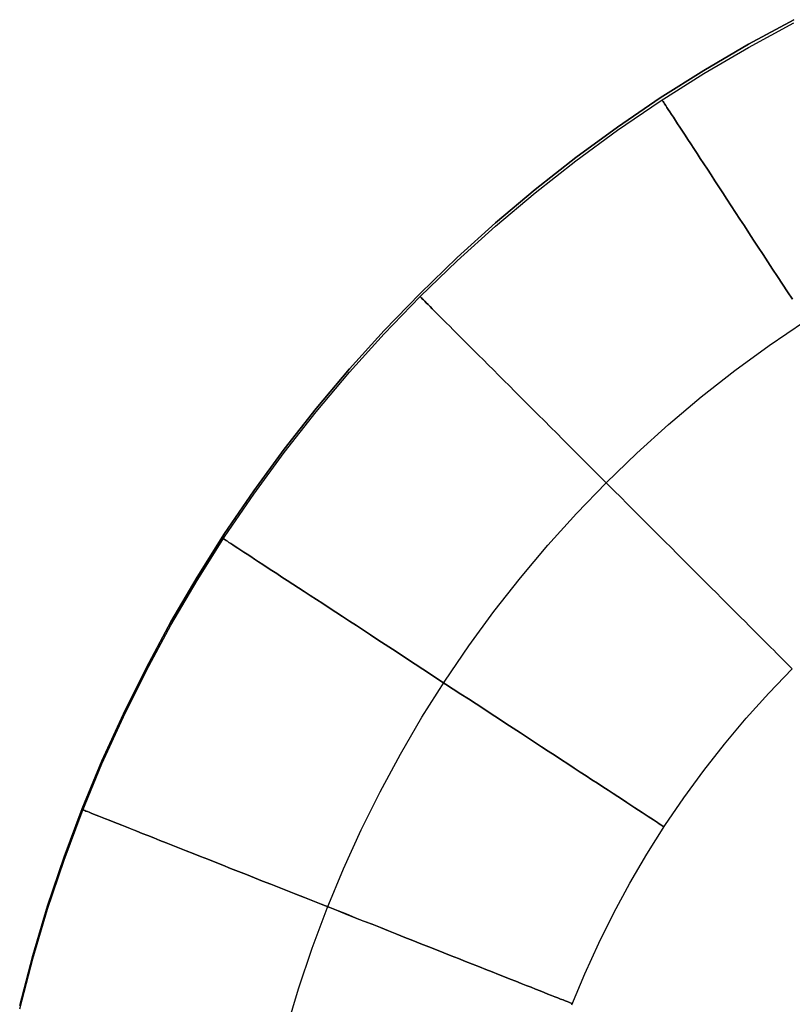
# Model space of a CAD drawing. Header units: millimetres. Extents: x 492 to 1282, y -834 to -234.
# Tile 35 of 93: x 493 to 517, y -285 to -255. Entities that reach past the tile are written whole.
import ezdxf

# ---------------------------------------------------------------- set-up
doc = ezdxf.new("R2010")
doc.units = ezdxf.units.MM
doc.layers.add('Volume$Layer 03', color=7, linetype='Continuous', true_color=0x000000)

msp = doc.modelspace()

# ---------------------------------------------------------------- linework, layer by layer
at = {"layer": 'Volume$Layer 03'}
for p, q in [((517.011, -255.332, 201), (515.629, -256.078, 201)), ((515.629, -256.078, 199), (517.011, -255.332, 199)), ((515.629, -256.078, 200), (517.011, -255.332, 200)), ((515.629, -256.176, 191), (517.011, -255.43, 191)), ((515.629, -256.078, 201), (514.274, -256.871, 201)), ((514.274, -256.871, 199), (515.629, -256.078, 199)), ((514.274, -256.871, 200), (515.629, -256.078, 200)), ((514.274, -256.969, 191), (515.629, -256.176, 191)), ((514.274, -256.871, 201), (512.946, -257.71, 201)), ((512.946, -257.71, 199), (514.274, -256.871, 199)), ((512.946, -257.71, 200), (514.274, -256.871, 200)), ((512.946, -257.808, 191), (514.274, -256.969, 191)), ((512.946, -257.71, 201), (511.647, -258.594, 201)), ((511.647, -258.594, 199), (512.946, -257.71, 199)), ((511.647, -258.594, 200), (512.946, -257.71, 200)), ((511.647, -258.692, 191), (512.946, -257.808, 191)), ((513.009, -257.78, 191.416), (513.003, -257.772, 191.139)), ((513.003, -257.772, 191.139), (513.003, -257.772, 190.861)), ((513.003, -257.772, 190.861), (513.009, -257.78, 190.584)), ((513.019, -257.796, 191.693), (513.009, -257.78, 191.416)), ((513.009, -257.78, 190.584), (513.019, -257.796, 190.307)), ((513.035, -257.82, 191.97), (513.019, -257.796, 191.693)), ((513.019, -257.796, 190.307), (513.035, -257.82, 190.03)), ((513.056, -257.852, 192.245), (513.035, -257.82, 191.97)), ((513.035, -257.82, 190.03), (513.056, -257.852, 189.755)), ((513.082, -257.892, 192.518), (513.056, -257.852, 192.245)), ((513.056, -257.852, 189.755), (513.082, -257.892, 189.482)), ((513.114, -257.94, 192.79), (513.082, -257.892, 192.518)), ((513.082, -257.892, 189.482), (513.114, -257.94, 189.21)), ((513.15, -257.996, 193.059), (513.114, -257.94, 192.79)), ((513.114, -257.94, 189.21), (513.15, -257.996, 188.941)), ((513.192, -258.06, 193.326), (513.15, -257.996, 193.059)), ((513.15, -257.996, 188.941), (513.192, -258.06, 188.674)), ((513.239, -258.132, 193.591), (513.192, -258.06, 193.326)), ((513.192, -258.06, 188.674), (513.239, -258.132, 188.409)), ((513.29, -258.211, 193.852), (513.239, -258.132, 193.591)), ((513.239, -258.132, 188.409), (513.29, -258.211, 188.148)), ((513.347, -258.297, 194.11), (513.29, -258.211, 193.852)), ((513.29, -258.211, 188.148), (513.347, -258.297, 187.89)), ((513.408, -258.391, 194.363), (513.347, -258.297, 194.11)), ((513.347, -258.297, 187.89), (513.408, -258.391, 187.637)), ((513.475, -258.493, 194.613), (513.408, -258.391, 194.363)), ((513.408, -258.391, 187.637), (513.475, -258.493, 187.387)), ((511.647, -258.594, 201), (510.38, -259.521, 201)), ((510.38, -259.521, 199), (511.647, -258.594, 199)), ((510.38, -259.521, 200), (511.647, -258.594, 200)), ((510.38, -259.619, 191), (511.647, -258.692, 191)), ((513.546, -258.601, 194.859), (513.475, -258.493, 194.613)), ((513.475, -258.493, 187.387), (513.546, -258.601, 187.141)), ((513.621, -258.717, 195.1), (513.546, -258.601, 194.859)), ((513.546, -258.601, 187.141), (513.621, -258.717, 186.9)), ((513.701, -258.839, 195.336), (513.621, -258.717, 195.1)), ((513.621, -258.717, 186.9), (513.701, -258.839, 186.664)), ((513.786, -258.969, 195.566), (513.701, -258.839, 195.336)), ((513.701, -258.839, 186.664), (513.786, -258.969, 186.434)), ((513.875, -259.105, 195.792), (513.786, -258.969, 195.566)), ((513.786, -258.969, 186.434), (513.875, -259.105, 186.208)), ((513.968, -259.247, 196.011), (513.875, -259.105, 195.792)), ((513.875, -259.105, 186.208), (513.968, -259.247, 185.989)), ((514.065, -259.396, 196.225), (513.968, -259.247, 196.011)), ((513.968, -259.247, 185.989), (514.065, -259.396, 185.775)), ((510.38, -259.521, 201), (509.144, -260.492, 201)), ((509.144, -260.492, 199), (510.38, -259.521, 199)), ((509.144, -260.492, 200), (510.38, -259.521, 200)), ((509.144, -260.59, 191), (510.38, -259.619, 191)), ((514.166, -259.551, 196.432), (514.065, -259.396, 196.225)), ((514.065, -259.396, 185.775), (514.166, -259.551, 185.568)), ((514.272, -259.711, 196.632), (514.166, -259.551, 196.432)), ((514.166, -259.551, 185.568), (514.272, -259.711, 185.368)), ((514.38, -259.878, 196.826), (514.272, -259.711, 196.632)), ((514.272, -259.711, 185.368), (514.38, -259.878, 185.174)), ((514.493, -260.05, 197.013), (514.38, -259.878, 196.826)), ((514.38, -259.878, 185.174), (514.493, -260.05, 184.987)), ((514.609, -260.227, 197.192), (514.493, -260.05, 197.013)), ((514.493, -260.05, 184.987), (514.609, -260.227, 184.808)), ((514.728, -260.41, 197.364), (514.609, -260.227, 197.192)), ((514.609, -260.227, 184.808), (514.728, -260.41, 184.636)), ((509.144, -260.492, 201), (507.943, -261.504, 201)), ((507.943, -261.504, 199), (509.144, -260.492, 199)), ((507.943, -261.504, 200), (509.144, -260.492, 200)), ((514.851, -260.597, 197.529), (514.728, -260.41, 197.364)), ((514.728, -260.41, 184.636), (514.851, -260.597, 184.471)), ((507.943, -261.602, 191), (509.144, -260.59, 191)), ((514.976, -260.789, 197.685), (514.851, -260.597, 197.529)), ((514.851, -260.597, 184.471), (514.976, -260.789, 184.315)), ((515.104, -260.985, 197.834), (514.976, -260.789, 197.685)), ((514.976, -260.789, 184.315), (515.104, -260.985, 184.166)), ((515.236, -261.186, 197.974), (515.104, -260.985, 197.834)), ((515.104, -260.985, 184.166), (515.236, -261.186, 184.026)), ((515.369, -261.391, 198.106), (515.236, -261.186, 197.974)), ((515.236, -261.186, 184.026), (515.369, -261.391, 183.894)), ((515.506, -261.599, 198.229), (515.369, -261.391, 198.106)), ((515.369, -261.391, 183.894), (515.506, -261.599, 183.771)), ((507.943, -261.504, 201), (506.777, -262.556, 201)), ((506.777, -262.556, 199), (507.943, -261.504, 199)), ((506.777, -262.556, 200), (507.943, -261.504, 200)), ((506.777, -262.654, 191), (507.943, -261.602, 191)), ((515.644, -261.811, 198.344), (515.506, -261.599, 198.229)), ((515.506, -261.599, 183.771), (515.644, -261.811, 183.656)), ((515.784, -262.026, 198.449), (515.644, -261.811, 198.344)), ((515.644, -261.811, 183.656), (515.784, -262.026, 183.551)), ((515.927, -262.243, 198.546), (515.784, -262.026, 198.449)), ((515.784, -262.026, 183.551), (515.927, -262.243, 183.454)), ((516.071, -262.464, 198.634), (515.927, -262.243, 198.546)), ((515.927, -262.243, 183.454), (516.071, -262.464, 183.366)), ((506.777, -262.556, 201), (505.648, -263.647, 201)), ((505.648, -263.647, 199), (506.777, -262.556, 199)), ((505.648, -263.647, 200), (506.777, -262.556, 200)), ((505.648, -263.746, 191), (506.777, -262.654, 191)), ((516.217, -262.687, 198.712), (516.071, -262.464, 198.634)), ((516.071, -262.464, 183.366), (516.217, -262.687, 183.288)), ((516.364, -262.912, 198.781), (516.217, -262.687, 198.712)), ((516.217, -262.687, 183.288), (516.364, -262.912, 183.219)), ((516.512, -263.139, 198.841), (516.364, -262.912, 198.781)), ((516.364, -262.912, 183.219), (516.512, -263.139, 183.159)), ((516.662, -263.368, 198.891), (516.512, -263.139, 198.841)), ((516.512, -263.139, 183.159), (516.662, -263.368, 183.109)), ((516.812, -263.597, 198.932), (516.662, -263.368, 198.891)), ((516.662, -263.368, 183.109), (516.812, -263.597, 183.068)), ((505.648, -263.647, 201), (504.556, -264.777, 201)), ((504.556, -264.777, 199), (505.648, -263.647, 199)), ((504.556, -264.777, 200), (505.648, -263.647, 200)), ((504.556, -264.875, 191), (505.648, -263.746, 191)), ((505.648, -263.647, 199), (505.648, -263.647, 201)), ((505.655, -263.753, 191.416), (505.648, -263.746, 191.139)), ((505.648, -263.746, 191.139), (505.648, -263.746, 190.861)), ((505.648, -263.746, 190.861), (505.655, -263.753, 190.584)), ((505.669, -263.767, 191.693), (505.655, -263.753, 191.416)), ((505.655, -263.753, 190.584), (505.669, -263.767, 190.307)), ((505.689, -263.787, 191.97), (505.669, -263.767, 191.693)), ((505.669, -263.767, 190.307), (505.689, -263.787, 190.03)), ((505.716, -263.814, 192.245), (505.689, -263.787, 191.97)), ((505.689, -263.787, 190.03), (505.716, -263.814, 189.755)), ((505.75, -263.848, 192.518), (505.716, -263.814, 192.245)), ((505.716, -263.814, 189.755), (505.75, -263.848, 189.482)), ((505.791, -263.889, 192.79), (505.75, -263.848, 192.518)), ((505.75, -263.848, 189.482), (505.791, -263.889, 189.21)), ((516.963, -263.828, 198.964), (516.812, -263.597, 198.932)), ((516.812, -263.597, 183.068), (516.963, -263.828, 183.036)), ((505.838, -263.936, 193.059), (505.791, -263.889, 192.79)), ((505.791, -263.889, 189.21), (505.838, -263.936, 188.941)), ((505.892, -263.99, 193.326), (505.838, -263.936, 193.059)), ((505.838, -263.936, 188.941), (505.892, -263.99, 188.674)), ((505.952, -264.05, 193.591), (505.892, -263.99, 193.326)), ((505.892, -263.99, 188.674), (505.952, -264.05, 188.409)), ((506.019, -264.117, 193.852), (505.952, -264.05, 193.591)), ((505.952, -264.05, 188.409), (506.019, -264.117, 188.148)), ((506.092, -264.19, 194.11), (506.019, -264.117, 193.852)), ((506.019, -264.117, 188.148), (506.092, -264.19, 187.89)), ((506.172, -264.27, 194.363), (506.092, -264.19, 194.11)), ((506.092, -264.19, 187.89), (506.172, -264.27, 187.637)), ((506.257, -264.355, 194.613), (506.172, -264.27, 194.363)), ((506.172, -264.27, 187.637), (506.257, -264.355, 187.387)), ((506.349, -264.447, 194.859), (506.257, -264.355, 194.613)), ((506.257, -264.355, 187.387), (506.349, -264.447, 187.141)), ((506.447, -264.545, 195.1), (506.349, -264.447, 194.859)), ((506.349, -264.447, 187.141), (506.447, -264.545, 186.9)), ((506.55, -264.648, 195.336), (506.447, -264.545, 195.1)), ((506.447, -264.545, 186.9), (506.55, -264.648, 186.664)), ((506.66, -264.758, 195.566), (506.55, -264.648, 195.336)), ((506.55, -264.648, 186.664), (506.66, -264.758, 186.434)), ((506.774, -264.873, 195.792), (506.66, -264.758, 195.566)), ((506.66, -264.758, 186.434), (506.774, -264.873, 186.208)), ((516.261, -265.228, 199), (517.333, -264.498, 199)), ((516.261, -265.228, 183), (517.333, -264.498, 183)), ((504.556, -264.777, 201), (503.504, -265.943, 201)), ((503.504, -265.943, 199), (504.556, -264.777, 199)), ((503.504, -265.943, 200), (504.556, -264.777, 200)), ((503.504, -266.041, 191), (504.556, -264.875, 191)), ((506.895, -264.993, 196.011), (506.774, -264.873, 195.792)), ((506.774, -264.873, 186.208), (506.895, -264.993, 185.989)), ((507.02, -265.119, 196.225), (506.895, -264.993, 196.011)), ((506.895, -264.993, 185.989), (507.02, -265.119, 185.775)), ((507.151, -265.249, 196.432), (507.02, -265.119, 196.225)), ((507.02, -265.119, 185.775), (507.151, -265.249, 185.568)), ((507.287, -265.385, 196.632), (507.151, -265.249, 196.432)), ((507.151, -265.249, 185.568), (507.287, -265.385, 185.368)), ((515.213, -265.994, 199), (516.261, -265.228, 199)), ((515.213, -265.994, 183), (516.261, -265.228, 183)), ((507.428, -265.526, 196.826), (507.287, -265.385, 196.632)), ((507.287, -265.385, 185.368), (507.428, -265.526, 185.174)), ((507.573, -265.671, 197.013), (507.428, -265.526, 196.826)), ((507.428, -265.526, 185.174), (507.573, -265.671, 184.987)), ((503.504, -265.943, 201), (502.492, -267.144, 201)), ((502.492, -267.144, 199), (503.504, -265.943, 199)), ((502.492, -267.144, 200), (503.504, -265.943, 200)), ((507.723, -265.821, 197.192), (507.573, -265.671, 197.013)), ((507.573, -265.671, 184.987), (507.723, -265.821, 184.808)), ((507.877, -265.975, 197.364), (507.723, -265.821, 197.192)), ((507.723, -265.821, 184.808), (507.877, -265.975, 184.636)), ((502.492, -267.242, 191), (503.504, -266.041, 191)), ((508.035, -266.133, 197.529), (507.877, -265.975, 197.364)), ((507.877, -265.975, 184.636), (508.035, -266.133, 184.471)), ((508.197, -266.295, 197.685), (508.035, -266.133, 197.529)), ((508.035, -266.133, 184.471), (508.197, -266.295, 184.315)), ((514.193, -266.795, 199), (515.213, -265.994, 199)), ((514.193, -266.795, 183), (515.213, -265.994, 183)), ((508.363, -266.461, 197.834), (508.197, -266.295, 197.685)), ((508.197, -266.295, 184.315), (508.363, -266.461, 184.166)), ((508.533, -266.631, 197.974), (508.363, -266.461, 197.834)), ((508.363, -266.461, 184.166), (508.533, -266.631, 184.026)), ((508.706, -266.804, 198.106), (508.533, -266.631, 197.974)), ((508.533, -266.631, 184.026), (508.706, -266.804, 183.894)), ((508.882, -266.98, 198.229), (508.706, -266.804, 198.106)), ((508.706, -266.804, 183.894), (508.882, -266.98, 183.771)), ((513.201, -267.631, 199), (514.193, -266.795, 199)), ((513.201, -267.631, 183), (514.193, -266.795, 183)), ((502.492, -267.144, 201), (501.521, -268.379, 201)), ((501.521, -268.379, 199), (502.492, -267.144, 199)), ((501.521, -268.379, 200), (502.492, -267.144, 200)), ((509.06, -267.159, 198.344), (508.882, -266.98, 198.229)), ((508.882, -266.98, 183.771), (509.06, -267.159, 183.656)), ((501.521, -268.478, 191), (502.492, -267.242, 191)), ((509.242, -267.34, 198.449), (509.06, -267.159, 198.344)), ((509.06, -267.159, 183.656), (509.242, -267.34, 183.551)), ((509.426, -267.524, 198.546), (509.242, -267.34, 198.449)), ((509.242, -267.34, 183.551), (509.426, -267.524, 183.454)), ((509.612, -267.711, 198.634), (509.426, -267.524, 198.546)), ((509.426, -267.524, 183.454), (509.612, -267.711, 183.366)), ((509.801, -267.899, 198.712), (509.612, -267.711, 198.634)), ((509.612, -267.711, 183.366), (509.801, -267.899, 183.288)), ((512.237, -268.501, 199), (513.201, -267.631, 199)), ((512.237, -268.501, 183), (513.201, -267.631, 183)), ((509.991, -268.089, 198.781), (509.801, -267.899, 198.712)), ((509.801, -267.899, 183.288), (509.991, -268.089, 183.219)), ((510.183, -268.281, 198.841), (509.991, -268.089, 198.781)), ((509.991, -268.089, 183.219), (510.183, -268.281, 183.159)), ((510.376, -268.474, 198.891), (510.183, -268.281, 198.841)), ((510.183, -268.281, 183.159), (510.376, -268.474, 183.109)), ((501.521, -268.379, 201), (500.594, -269.647, 201)), ((500.594, -269.647, 199), (501.521, -268.379, 199)), ((500.594, -269.647, 200), (501.521, -268.379, 200)), ((500.594, -269.745, 191), (501.521, -268.478, 191)), ((510.57, -268.668, 198.932), (510.376, -268.474, 198.891)), ((510.376, -268.474, 183.109), (510.57, -268.668, 183.068)), ((511.304, -269.402, 199), (512.237, -268.501, 199)), ((511.304, -269.402, 183), (512.237, -268.501, 183)), ((510.765, -268.863, 198.964), (510.57, -268.668, 198.932)), ((510.57, -268.668, 183.068), (510.765, -268.863, 183.036)), ((510.961, -269.059, 198.985), (510.765, -268.863, 198.964)), ((510.765, -268.863, 183.036), (510.961, -269.059, 183.015)), ((511.157, -269.255, 198.997), (510.961, -269.059, 198.985)), ((510.961, -269.059, 183.015), (511.157, -269.255, 183.003)), ((510.403, -270.335, 199), (511.304, -269.402, 199)), ((510.403, -270.335, 183), (511.304, -269.402, 183)), ((511.353, -269.452, 199), (511.157, -269.255, 198.997)), ((511.157, -269.255, 183.003), (511.353, -269.452, 183)), ((511.55, -269.648, 198.992), (511.353, -269.452, 199)), ((511.353, -269.452, 183), (511.55, -269.648, 183.008)), ((500.594, -269.647, 201), (499.71, -270.946, 201)), ((499.71, -270.946, 199), (500.594, -269.647, 199)), ((499.71, -270.946, 200), (500.594, -269.647, 200)), ((499.71, -271.044, 191), (500.594, -269.745, 191)), ((511.746, -269.844, 198.976), (511.55, -269.648, 198.992)), ((511.55, -269.648, 183.008), (511.746, -269.844, 183.024)), ((511.941, -270.039, 198.949), (511.746, -269.844, 198.976)), ((511.746, -269.844, 183.024), (511.941, -270.039, 183.051)), ((512.136, -270.234, 198.913), (511.941, -270.039, 198.949)), ((511.941, -270.039, 183.051), (512.136, -270.234, 183.087)), ((509.533, -271.299, 199), (510.403, -270.335, 199)), ((509.533, -271.299, 183), (510.403, -270.335, 183)), ((512.33, -270.428, 198.868), (512.136, -270.234, 198.913)), ((512.136, -270.234, 183.087), (512.33, -270.428, 183.132)), ((512.522, -270.62, 198.812), (512.33, -270.428, 198.868)), ((512.33, -270.428, 183.132), (512.522, -270.62, 183.188)), ((512.713, -270.811, 198.748), (512.522, -270.62, 198.812)), ((512.522, -270.62, 183.188), (512.713, -270.811, 183.252)), ((499.71, -270.946, 201), (498.871, -272.273, 201)), ((498.871, -272.273, 199), (499.71, -270.946, 199)), ((498.871, -272.273, 200), (499.71, -270.946, 200)), ((498.871, -272.372, 191), (499.71, -271.044, 191)), ((512.902, -271, 198.674), (512.713, -270.811, 198.748)), ((512.713, -270.811, 183.252), (512.902, -271, 183.326)), ((513.09, -271.188, 198.591), (512.902, -271, 198.674)), ((512.902, -271, 183.326), (513.09, -271.188, 183.409)), ((499.682, -271.107, 191.416), (499.674, -271.101, 191.139)), ((499.674, -271.101, 191.139), (499.674, -271.101, 190.861)), ((499.674, -271.101, 190.861), (499.682, -271.107, 190.584)), ((499.698, -271.117, 191.693), (499.682, -271.107, 191.416)), ((499.682, -271.107, 190.584), (499.698, -271.117, 190.307)), ((499.722, -271.133, 191.97), (499.698, -271.117, 191.693)), ((499.698, -271.117, 190.307), (499.722, -271.133, 190.03)), ((499.754, -271.154, 192.245), (499.722, -271.133, 191.97)), ((499.722, -271.133, 190.03), (499.754, -271.154, 189.755)), ((499.794, -271.18, 192.518), (499.754, -271.154, 192.245)), ((499.754, -271.154, 189.755), (499.794, -271.18, 189.482)), ((499.842, -271.212, 192.79), (499.794, -271.18, 192.518)), ((499.794, -271.18, 189.482), (499.842, -271.212, 189.21)), ((499.898, -271.248, 193.059), (499.842, -271.212, 192.79)), ((499.842, -271.212, 189.21), (499.898, -271.248, 188.941)), ((499.962, -271.29, 193.326), (499.898, -271.248, 193.059)), ((499.898, -271.248, 188.941), (499.962, -271.29, 188.674)), ((500.033, -271.337, 193.591), (499.962, -271.29, 193.326)), ((499.962, -271.29, 188.674), (500.033, -271.337, 188.409)), ((500.113, -271.388, 193.852), (500.033, -271.337, 193.591)), ((500.033, -271.337, 188.409), (500.113, -271.388, 188.148)), ((508.697, -272.291, 199), (509.533, -271.299, 199)), ((508.697, -272.291, 183), (509.533, -271.299, 183)), ((513.275, -271.373, 198.499), (513.09, -271.188, 198.591)), ((513.09, -271.188, 183.409), (513.275, -271.373, 183.501)), ((500.199, -271.445, 194.11), (500.113, -271.388, 193.852)), ((500.113, -271.388, 188.148), (500.199, -271.445, 187.89)), ((500.293, -271.507, 194.363), (500.199, -271.445, 194.11)), ((500.199, -271.445, 187.89), (500.293, -271.507, 187.637)), ((500.395, -271.573, 194.613), (500.293, -271.507, 194.363)), ((500.293, -271.507, 187.637), (500.395, -271.573, 187.387)), ((500.503, -271.644, 194.859), (500.395, -271.573, 194.613)), ((500.395, -271.573, 187.387), (500.503, -271.644, 187.141)), ((513.458, -271.556, 198.398), (513.275, -271.373, 198.499)), ((513.275, -271.373, 183.501), (513.458, -271.556, 183.602)), ((513.638, -271.736, 198.288), (513.458, -271.556, 198.398)), ((513.458, -271.556, 183.602), (513.638, -271.736, 183.712)), ((500.619, -271.719, 195.1), (500.503, -271.644, 194.859)), ((500.503, -271.644, 187.141), (500.619, -271.719, 186.9)), ((500.741, -271.8, 195.336), (500.619, -271.719, 195.1)), ((500.619, -271.719, 186.9), (500.741, -271.8, 186.664)), ((500.871, -271.884, 195.566), (500.741, -271.8, 195.336)), ((500.741, -271.8, 186.664), (500.871, -271.884, 186.434)), ((501.007, -271.973, 195.792), (500.871, -271.884, 195.566)), ((500.871, -271.884, 186.434), (501.007, -271.973, 186.208)), ((513.816, -271.914, 198.169), (513.638, -271.736, 198.288)), ((513.638, -271.736, 183.712), (513.816, -271.914, 183.831)), ((513.99, -272.088, 198.041), (513.816, -271.914, 198.169)), ((513.816, -271.914, 183.831), (513.99, -272.088, 183.959)), ((501.149, -272.066, 196.011), (501.007, -271.973, 195.792)), ((501.007, -271.973, 186.208), (501.149, -272.066, 185.989)), ((501.298, -272.163, 196.225), (501.149, -272.066, 196.011)), ((501.149, -272.066, 185.989), (501.298, -272.163, 185.775)), ((501.453, -272.265, 196.432), (501.298, -272.163, 196.225)), ((501.298, -272.163, 185.775), (501.453, -272.265, 185.568)), ((514.161, -272.259, 197.905), (513.99, -272.088, 198.041)), ((513.99, -272.088, 183.959), (514.161, -272.259, 184.095)), ((498.871, -272.273, 201), (498.078, -273.629, 201)), ((498.078, -273.629, 199), (498.871, -272.273, 199)), ((498.078, -273.629, 200), (498.871, -272.273, 200)), ((498.078, -273.727, 191), (498.871, -272.372, 191)), ((501.613, -272.37, 196.632), (501.453, -272.265, 196.432)), ((501.453, -272.265, 185.568), (501.613, -272.37, 185.368)), ((501.78, -272.478, 196.826), (501.613, -272.37, 196.632)), ((501.613, -272.37, 185.368), (501.78, -272.478, 185.174)), ((501.952, -272.591, 197.013), (501.78, -272.478, 196.826)), ((501.78, -272.478, 185.174), (501.952, -272.591, 184.987)), ((507.896, -273.311, 199), (508.697, -272.291, 199)), ((507.896, -273.311, 183), (508.697, -272.291, 183)), ((514.329, -272.427, 197.761), (514.161, -272.259, 197.905)), ((514.161, -272.259, 184.095), (514.329, -272.427, 184.239)), ((514.493, -272.591, 197.608), (514.329, -272.427, 197.761)), ((514.329, -272.427, 184.239), (514.493, -272.591, 184.392)), ((502.129, -272.707, 197.192), (501.952, -272.591, 197.013)), ((501.952, -272.591, 184.987), (502.129, -272.707, 184.808)), ((502.312, -272.826, 197.364), (502.129, -272.707, 197.192)), ((502.129, -272.707, 184.808), (502.312, -272.826, 184.636)), ((502.499, -272.949, 197.529), (502.312, -272.826, 197.364)), ((502.312, -272.826, 184.636), (502.499, -272.949, 184.471)), ((514.653, -272.751, 197.448), (514.493, -272.591, 197.608)), ((514.493, -272.591, 184.392), (514.653, -272.751, 184.552)), ((514.809, -272.907, 197.279), (514.653, -272.751, 197.448)), ((514.653, -272.751, 184.552), (514.809, -272.907, 184.721)), ((502.691, -273.074, 197.685), (502.499, -272.949, 197.529)), ((502.499, -272.949, 184.471), (502.691, -273.074, 184.315)), ((502.887, -273.203, 197.834), (502.691, -273.074, 197.685)), ((502.691, -273.074, 184.315), (502.887, -273.203, 184.166)), ((514.961, -273.059, 197.103), (514.809, -272.907, 197.279)), ((514.809, -272.907, 184.721), (514.961, -273.059, 184.897)), ((515.109, -273.207, 196.92), (514.961, -273.059, 197.103)), ((514.961, -273.059, 184.897), (515.109, -273.207, 185.08)), ((503.088, -273.334, 197.974), (502.887, -273.203, 197.834)), ((502.887, -273.203, 184.166), (503.088, -273.334, 184.026)), ((503.293, -273.467, 198.106), (503.088, -273.334, 197.974)), ((503.088, -273.334, 184.026), (503.293, -273.467, 183.894)), ((507.13, -274.359, 199), (507.896, -273.311, 199)), ((507.13, -274.359, 183), (507.896, -273.311, 183)), ((515.252, -273.35, 196.73), (515.109, -273.207, 196.92)), ((515.109, -273.207, 185.08), (515.252, -273.35, 185.27)), ((515.39, -273.488, 196.533), (515.252, -273.35, 196.73)), ((515.252, -273.35, 185.27), (515.39, -273.488, 185.467)), ((498.078, -273.629, 201), (497.332, -275.011, 201)), ((497.332, -275.011, 199), (498.078, -273.629, 199)), ((497.332, -275.011, 200), (498.078, -273.629, 200)), ((497.332, -275.109, 191), (498.078, -273.727, 191)), ((503.501, -273.604, 198.229), (503.293, -273.467, 198.106)), ((503.293, -273.467, 183.894), (503.501, -273.604, 183.771)), ((503.713, -273.742, 198.344), (503.501, -273.604, 198.229)), ((503.501, -273.604, 183.771), (503.713, -273.742, 183.656)), ((515.524, -273.622, 196.329), (515.39, -273.488, 196.533)), ((515.39, -273.488, 185.467), (515.524, -273.622, 185.671)), ((515.652, -273.75, 196.119), (515.524, -273.622, 196.329)), ((515.524, -273.622, 185.671), (515.652, -273.75, 185.881)), ((503.927, -273.883, 198.449), (503.713, -273.742, 198.344)), ((503.713, -273.742, 183.656), (503.927, -273.883, 183.551)), ((504.145, -274.025, 198.546), (503.927, -273.883, 198.449)), ((503.927, -273.883, 183.551), (504.145, -274.025, 183.454)), ((504.366, -274.169, 198.634), (504.145, -274.025, 198.546)), ((504.145, -274.025, 183.454), (504.366, -274.169, 183.366)), ((515.775, -273.873, 195.902), (515.652, -273.75, 196.119)), ((515.652, -273.75, 185.881), (515.775, -273.873, 186.098)), ((515.892, -273.99, 195.68), (515.775, -273.873, 195.902)), ((515.775, -273.873, 186.098), (515.892, -273.99, 186.32)), ((516.004, -274.103, 195.452), (515.892, -273.99, 195.68)), ((515.892, -273.99, 186.32), (516.004, -274.103, 186.548)), ((504.589, -274.315, 198.712), (504.366, -274.169, 198.634)), ((504.366, -274.169, 183.366), (504.589, -274.315, 183.288)), ((504.814, -274.462, 198.781), (504.589, -274.315, 198.712)), ((504.589, -274.315, 183.288), (504.814, -274.462, 183.219)), ((516.111, -274.209, 195.218), (516.004, -274.103, 195.452)), ((516.004, -274.103, 186.548), (516.111, -274.209, 186.782)), ((516.212, -274.31, 194.98), (516.111, -274.209, 195.218)), ((516.111, -274.209, 186.782), (516.212, -274.31, 187.02)), ((516.306, -274.404, 194.737), (516.212, -274.31, 194.98)), ((516.212, -274.31, 187.02), (516.306, -274.404, 187.263)), ((505.041, -274.61, 198.841), (504.814, -274.462, 198.781)), ((504.814, -274.462, 183.219), (505.041, -274.61, 183.159)), ((505.27, -274.76, 198.891), (505.041, -274.61, 198.841)), ((505.041, -274.61, 183.159), (505.27, -274.76, 183.109)), ((506.4, -275.431, 199), (507.13, -274.359, 199)), ((506.4, -275.431, 183), (507.13, -274.359, 183)), ((516.395, -274.493, 194.489), (516.306, -274.404, 194.737)), ((516.306, -274.404, 187.263), (516.395, -274.493, 187.511)), ((516.477, -274.576, 194.237), (516.395, -274.493, 194.489)), ((516.395, -274.493, 187.511), (516.477, -274.576, 187.763)), ((516.554, -274.652, 193.981), (516.477, -274.576, 194.237)), ((516.477, -274.576, 187.763), (516.554, -274.652, 188.019)), ((505.499, -274.91, 198.932), (505.27, -274.76, 198.891)), ((505.27, -274.76, 183.109), (505.499, -274.91, 183.068)), ((505.73, -275.061, 198.964), (505.499, -274.91, 198.932)), ((505.499, -274.91, 183.068), (505.73, -275.061, 183.036)), ((516.624, -274.722, 193.722), (516.554, -274.652, 193.981)), ((516.554, -274.652, 188.019), (516.624, -274.722, 188.278)), ((516.687, -274.785, 193.459), (516.624, -274.722, 193.722)), ((516.624, -274.722, 188.278), (516.687, -274.785, 188.541)), ((516.745, -274.843, 193.193), (516.687, -274.785, 193.459)), ((516.687, -274.785, 188.541), (516.745, -274.843, 188.807)), ((516.795, -274.893, 192.925), (516.745, -274.843, 193.193)), ((516.745, -274.843, 188.807), (516.795, -274.893, 189.075)), ((516.839, -274.937, 192.654), (516.795, -274.893, 192.925)), ((516.795, -274.893, 189.075), (516.839, -274.937, 189.346)), ((497.332, -275.011, 201), (496.633, -276.418, 201)), ((496.633, -276.418, 199), (497.332, -275.011, 199)), ((496.633, -276.418, 200), (497.332, -275.011, 200)), ((496.633, -276.516, 191), (497.332, -275.109, 191)), ((505.962, -275.213, 198.985), (505.73, -275.061, 198.964)), ((505.73, -275.061, 183.036), (505.962, -275.213, 183.015)), ((506.194, -275.365, 198.997), (505.962, -275.213, 198.985)), ((505.962, -275.213, 183.015), (506.194, -275.365, 183.003)), ((516.249, -275.796, 191), (516.961, -275.059, 191)), ((516.876, -274.974, 192.382), (516.839, -274.937, 192.654)), ((516.839, -274.937, 189.346), (516.876, -274.974, 189.618)), ((516.907, -275.005, 192.107), (516.876, -274.974, 192.382)), ((516.876, -274.974, 189.618), (516.907, -275.005, 189.893)), ((516.931, -275.029, 191.832), (516.907, -275.005, 192.107)), ((516.907, -275.005, 189.893), (516.931, -275.029, 190.168)), ((516.948, -275.046, 191.555), (516.931, -275.029, 191.832)), ((516.931, -275.029, 190.168), (516.948, -275.046, 190.445)), ((516.958, -275.056, 191.278), (516.948, -275.046, 191.555)), ((516.948, -275.046, 190.445), (516.958, -275.056, 190.722)), ((516.961, -275.059, 191), (516.958, -275.056, 191.278)), ((516.958, -275.056, 190.722), (516.961, -275.059, 191)), ((505.707, -276.528, 199), (506.4, -275.431, 199)), ((505.707, -276.528, 183), (506.4, -275.431, 183)), ((506.427, -275.517, 199), (506.194, -275.365, 198.997)), ((506.194, -275.365, 183.003), (506.427, -275.517, 183)), ((506.659, -275.668, 198.992), (506.427, -275.517, 199)), ((506.427, -275.517, 183), (506.659, -275.668, 183.008)), ((506.891, -275.82, 198.976), (506.659, -275.668, 198.992)), ((506.659, -275.668, 183.008), (506.891, -275.82, 183.024)), ((507.122, -275.971, 198.949), (506.891, -275.82, 198.976)), ((506.891, -275.82, 183.024), (507.122, -275.971, 183.051)), ((515.563, -276.556, 191), (516.249, -275.796, 191)), ((507.353, -276.122, 198.913), (507.122, -275.971, 198.949)), ((507.122, -275.971, 183.051), (507.353, -276.122, 183.087)), ((507.582, -276.272, 198.868), (507.353, -276.122, 198.913)), ((507.353, -276.122, 183.087), (507.582, -276.272, 183.132)), ((496.633, -276.418, 201), (495.983, -277.848, 201)), ((495.983, -277.848, 199), (496.633, -276.418, 199)), ((495.983, -277.848, 200), (496.633, -276.418, 200)), ((507.81, -276.421, 198.812), (507.582, -276.272, 198.868)), ((507.582, -276.272, 183.132), (507.81, -276.421, 183.188)), ((508.036, -276.569, 198.748), (507.81, -276.421, 198.812)), ((507.81, -276.421, 183.188), (508.036, -276.569, 183.252)), ((495.983, -277.946, 191), (496.633, -276.516, 191)), ((505.051, -277.648, 199), (505.707, -276.528, 199)), ((505.051, -277.648, 183), (505.707, -276.528, 183)), ((508.26, -276.715, 198.674), (508.036, -276.569, 198.748)), ((508.036, -276.569, 183.252), (508.26, -276.715, 183.326)), ((508.482, -276.86, 198.591), (508.26, -276.715, 198.674)), ((508.26, -276.715, 183.326), (508.482, -276.86, 183.409)), ((514.903, -277.34, 191), (515.563, -276.556, 191)), ((508.701, -277.003, 198.499), (508.482, -276.86, 198.591)), ((508.482, -276.86, 183.409), (508.701, -277.003, 183.501)), ((508.918, -277.145, 198.398), (508.701, -277.003, 198.499)), ((508.701, -277.003, 183.501), (508.918, -277.145, 183.602)), ((509.131, -277.284, 198.288), (508.918, -277.145, 198.398)), ((508.918, -277.145, 183.602), (509.131, -277.284, 183.712)), ((509.341, -277.422, 198.169), (509.131, -277.284, 198.288)), ((509.131, -277.284, 183.712), (509.341, -277.422, 183.831)), ((509.547, -277.557, 198.041), (509.341, -277.422, 198.169)), ((509.341, -277.422, 183.831), (509.547, -277.557, 183.959)), ((509.75, -277.689, 197.905), (509.547, -277.557, 198.041)), ((509.547, -277.557, 183.959), (509.75, -277.689, 184.095)), ((514.27, -278.145, 191), (514.903, -277.34, 191)), ((495.983, -277.848, 201), (495.382, -279.299, 201)), ((495.382, -279.299, 199), (495.983, -277.848, 199)), ((495.382, -279.299, 200), (495.983, -277.848, 200)), ((504.435, -278.79, 199), (505.051, -277.648, 199)), ((504.435, -278.79, 183), (505.051, -277.648, 183)), ((509.949, -277.819, 197.761), (509.75, -277.689, 197.905)), ((509.75, -277.689, 184.095), (509.949, -277.819, 184.239)), ((510.143, -277.946, 197.608), (509.949, -277.819, 197.761)), ((509.949, -277.819, 184.239), (510.143, -277.946, 184.392)), ((495.382, -279.397, 191), (495.983, -277.946, 191)), ((510.333, -278.07, 197.448), (510.143, -277.946, 197.608)), ((510.143, -277.946, 184.392), (510.333, -278.07, 184.552)), ((510.517, -278.191, 197.279), (510.333, -278.07, 197.448)), ((510.333, -278.07, 184.552), (510.517, -278.191, 184.721)), ((510.697, -278.309, 197.103), (510.517, -278.191, 197.279)), ((510.517, -278.191, 184.721), (510.697, -278.309, 184.897)), ((513.665, -278.972, 191), (514.27, -278.145, 191)), ((510.872, -278.423, 196.92), (510.697, -278.309, 197.103)), ((510.697, -278.309, 184.897), (510.872, -278.423, 185.08)), ((511.041, -278.533, 196.73), (510.872, -278.423, 196.92)), ((510.872, -278.423, 185.08), (511.041, -278.533, 185.27)), ((503.858, -279.952, 199), (504.435, -278.79, 199)), ((503.858, -279.952, 183), (504.435, -278.79, 183)), ((511.205, -278.64, 196.533), (511.041, -278.533, 196.73)), ((511.041, -278.533, 185.27), (511.205, -278.64, 185.467)), ((511.363, -278.744, 196.329), (511.205, -278.64, 196.533)), ((511.205, -278.64, 185.467), (511.363, -278.744, 185.671)), ((511.515, -278.843, 196.119), (511.363, -278.744, 196.329)), ((511.363, -278.744, 185.671), (511.515, -278.843, 185.881)), ((511.66, -278.938, 195.902), (511.515, -278.843, 196.119)), ((511.515, -278.843, 185.881), (511.66, -278.938, 186.098)), ((511.799, -279.029, 195.68), (511.66, -278.938, 195.902)), ((511.66, -278.938, 186.098), (511.799, -279.029, 186.32)), ((511.932, -279.116, 195.452), (511.799, -279.029, 195.68)), ((511.799, -279.029, 186.32), (511.932, -279.116, 186.548)), ((512.058, -279.198, 195.218), (511.932, -279.116, 195.452)), ((511.932, -279.116, 186.548), (512.058, -279.198, 186.782)), ((513.089, -279.819, 191), (513.665, -278.972, 191)), ((495.382, -279.299, 201), (494.83, -280.77, 201)), ((494.83, -280.77, 199), (495.382, -279.299, 199)), ((494.83, -280.77, 200), (495.382, -279.299, 200)), ((494.83, -280.868, 191), (495.382, -279.397, 191)), ((495.414, -279.344, 191.416), (495.405, -279.34, 191.139)), ((495.405, -279.34, 191.139), (495.405, -279.34, 190.861)), ((495.405, -279.34, 190.861), (495.414, -279.344, 190.583)), ((495.432, -279.351, 191.693), (495.414, -279.344, 191.416)), ((495.414, -279.344, 190.583), (495.432, -279.351, 190.306)), ((495.458, -279.362, 191.969), (495.432, -279.351, 191.693)), ((495.432, -279.351, 190.306), (495.458, -279.362, 190.03)), ((495.494, -279.376, 192.244), (495.458, -279.362, 191.969)), ((495.458, -279.362, 190.03), (495.494, -279.376, 189.755)), ((495.539, -279.393, 192.518), (495.494, -279.376, 192.244)), ((495.494, -279.376, 189.755), (495.539, -279.393, 189.482)), ((495.592, -279.415, 192.79), (495.539, -279.393, 192.518)), ((495.539, -279.393, 189.482), (495.592, -279.415, 189.21)), ((495.654, -279.439, 193.059), (495.592, -279.415, 192.79)), ((495.592, -279.415, 189.21), (495.654, -279.439, 188.94)), ((512.177, -279.276, 194.98), (512.058, -279.198, 195.218)), ((512.058, -279.198, 186.782), (512.177, -279.276, 187.02)), ((512.289, -279.349, 194.737), (512.177, -279.276, 194.98)), ((512.177, -279.276, 187.02), (512.289, -279.349, 187.263)), ((512.394, -279.418, 194.489), (512.289, -279.349, 194.737)), ((512.289, -279.349, 187.263), (512.394, -279.418, 187.511)), ((512.492, -279.482, 194.237), (512.394, -279.418, 194.489)), ((512.394, -279.418, 187.511), (512.492, -279.482, 187.763)), ((495.725, -279.467, 193.326), (495.654, -279.439, 193.059)), ((495.654, -279.439, 188.94), (495.725, -279.467, 188.673)), ((495.804, -279.499, 193.59), (495.725, -279.467, 193.326)), ((495.725, -279.467, 188.673), (495.804, -279.499, 188.409)), ((495.892, -279.533, 193.852), (495.804, -279.499, 193.59)), ((495.804, -279.499, 188.409), (495.892, -279.533, 188.148)), ((495.988, -279.571, 194.109), (495.892, -279.533, 193.852)), ((495.892, -279.533, 188.148), (495.988, -279.572, 187.89)), ((496.093, -279.613, 194.363), (495.988, -279.571, 194.109)), ((495.988, -279.572, 187.89), (496.093, -279.613, 187.636)), ((496.205, -279.657, 194.613), (496.093, -279.613, 194.363)), ((496.093, -279.613, 187.636), (496.206, -279.657, 187.386)), ((496.326, -279.705, 194.859), (496.205, -279.657, 194.613)), ((496.206, -279.657, 187.386), (496.326, -279.705, 187.141)), ((496.455, -279.756, 195.1), (496.326, -279.705, 194.859)), ((496.326, -279.705, 187.141), (496.455, -279.756, 186.9)), ((512.582, -279.541, 193.981), (512.492, -279.482, 194.237)), ((512.492, -279.482, 187.763), (512.582, -279.541, 188.019)), ((512.665, -279.595, 193.722), (512.582, -279.541, 193.981)), ((512.582, -279.541, 188.019), (512.665, -279.595, 188.278)), ((512.74, -279.644, 193.459), (512.665, -279.595, 193.722)), ((512.665, -279.595, 188.278), (512.74, -279.644, 188.541)), ((512.808, -279.688, 193.193), (512.74, -279.644, 193.459)), ((512.74, -279.644, 188.541), (512.808, -279.688, 188.807)), ((512.868, -279.728, 192.925), (512.808, -279.688, 193.193)), ((512.808, -279.688, 188.807), (512.868, -279.728, 189.075)), ((496.591, -279.81, 195.336), (496.455, -279.756, 195.1)), ((496.455, -279.756, 186.9), (496.591, -279.81, 186.664)), ((496.734, -279.867, 195.566), (496.591, -279.81, 195.336)), ((496.591, -279.81, 186.664), (496.734, -279.867, 186.433)), ((496.885, -279.927, 195.792), (496.734, -279.867, 195.566)), ((496.734, -279.867, 186.433), (496.886, -279.927, 186.208)), ((497.044, -279.989, 196.011), (496.885, -279.927, 195.792)), ((496.886, -279.927, 186.208), (497.044, -279.989, 185.989)), ((497.209, -280.055, 196.224), (497.044, -279.989, 196.011)), ((497.044, -279.989, 185.989), (497.209, -280.055, 185.775)), ((503.32, -281.133, 199), (503.858, -279.952, 199)), ((503.32, -281.133, 183), (503.858, -279.952, 183)), ((512.542, -280.685, 191), (513.089, -279.819, 191)), ((512.92, -279.762, 192.654), (512.868, -279.728, 192.925)), ((512.868, -279.728, 189.075), (512.92, -279.762, 189.346)), ((512.964, -279.79, 192.382), (512.92, -279.762, 192.654)), ((512.92, -279.762, 189.346), (512.964, -279.79, 189.618)), ((513, -279.814, 192.107), (512.964, -279.79, 192.382)), ((512.964, -279.79, 189.618), (513, -279.814, 189.893)), ((513.028, -279.832, 191.832), (513, -279.814, 192.107)), ((513, -279.814, 189.893), (513.028, -279.832, 190.168)), ((513.048, -279.846, 191.555), (513.028, -279.832, 191.832)), ((513.028, -279.832, 190.168), (513.048, -279.846, 190.445)), ((513.061, -279.854, 191.278), (513.048, -279.846, 191.555)), ((513.048, -279.846, 190.445), (513.061, -279.854, 190.722)), ((513.065, -279.856, 191), (513.061, -279.854, 191.278)), ((513.061, -279.854, 190.722), (513.065, -279.856, 191)), ((497.381, -280.123, 196.432), (497.209, -280.055, 196.224)), ((497.209, -280.055, 185.775), (497.381, -280.123, 185.568)), ((497.559, -280.193, 196.632), (497.381, -280.123, 196.432)), ((497.381, -280.123, 185.568), (497.56, -280.193, 185.367)), ((497.744, -280.267, 196.826), (497.559, -280.193, 196.632)), ((497.56, -280.193, 185.367), (497.744, -280.267, 185.174)), ((497.935, -280.342, 197.013), (497.744, -280.267, 196.826)), ((497.744, -280.267, 185.174), (497.936, -280.342, 184.987)), ((498.132, -280.42, 197.192), (497.935, -280.342, 197.013)), ((497.936, -280.342, 184.987), (498.133, -280.42, 184.807)), ((498.335, -280.5, 197.364), (498.132, -280.42, 197.192)), ((498.133, -280.42, 184.807), (498.335, -280.501, 184.635)), ((498.543, -280.583, 197.529), (498.335, -280.5, 197.364)), ((498.335, -280.501, 184.635), (498.543, -280.583, 184.471)), ((498.756, -280.667, 197.685), (498.543, -280.583, 197.529)), ((498.543, -280.583, 184.471), (498.757, -280.667, 184.314)), ((494.83, -280.77, 201), (494.33, -282.259, 201)), ((494.33, -282.259, 199), (494.83, -280.77, 199)), ((494.33, -282.259, 200), (494.83, -280.77, 200)), ((494.33, -282.357, 191), (494.83, -280.868, 191)), ((498.975, -280.754, 197.834), (498.756, -280.667, 197.685)), ((498.757, -280.667, 184.314), (498.975, -280.754, 184.166)), ((499.197, -280.842, 197.974), (498.975, -280.754, 197.834)), ((498.975, -280.754, 184.166), (499.198, -280.842, 184.026)), ((499.425, -280.932, 198.106), (499.197, -280.842, 197.974)), ((499.198, -280.842, 184.026), (499.425, -280.932, 183.894)), ((512.025, -281.569, 191), (512.542, -280.685, 191)), ((499.656, -281.023, 198.229), (499.425, -280.932, 198.106)), ((499.425, -280.932, 183.894), (499.656, -281.024, 183.771)), ((499.891, -281.117, 198.344), (499.656, -281.023, 198.229)), ((499.656, -281.024, 183.771), (499.891, -281.117, 183.656)), ((500.13, -281.211, 198.449), (499.891, -281.117, 198.344)), ((499.891, -281.117, 183.656), (500.13, -281.211, 183.55)), ((500.372, -281.307, 198.546), (500.13, -281.211, 198.449)), ((500.13, -281.211, 183.55), (500.372, -281.307, 183.454)), ((502.824, -282.332, 199), (503.32, -281.133, 199)), ((502.824, -282.332, 183), (503.32, -281.133, 183)), ((500.617, -281.404, 198.634), (500.372, -281.307, 198.546)), ((500.372, -281.307, 183.454), (500.617, -281.404, 183.366)), ((500.865, -281.502, 198.712), (500.617, -281.404, 198.634)), ((500.617, -281.404, 183.366), (500.865, -281.502, 183.288)), ((501.115, -281.601, 198.781), (500.865, -281.502, 198.712)), ((500.865, -281.502, 183.288), (501.115, -281.601, 183.218)), ((501.367, -281.701, 198.841), (501.115, -281.601, 198.781)), ((501.115, -281.601, 183.218), (501.367, -281.701, 183.159)), ((501.621, -281.801, 198.891), (501.367, -281.701, 198.841)), ((501.367, -281.701, 183.159), (501.621, -281.801, 183.108)), ((501.876, -281.902, 198.932), (501.621, -281.801, 198.891)), ((501.621, -281.801, 183.108), (501.876, -281.903, 183.067)), ((511.538, -282.471, 191), (512.025, -281.569, 191)), ((502.133, -282.004, 198.964), (501.876, -281.902, 198.932)), ((501.876, -281.903, 183.067), (502.133, -282.004, 183.036)), ((502.39, -282.106, 198.985), (502.133, -282.004, 198.964)), ((502.133, -282.004, 183.036), (502.39, -282.106, 183.015)), ((502.648, -282.208, 198.997), (502.39, -282.106, 198.985)), ((502.39, -282.106, 183.015), (502.648, -282.208, 183.002)), ((494.33, -282.259, 201), (493.88, -283.764, 201)), ((493.88, -283.764, 199), (494.33, -282.259, 199)), ((493.88, -283.764, 200), (494.33, -282.259, 200)), ((493.88, -283.862, 191), (494.33, -282.357, 191)), ((502.369, -283.547, 199), (502.824, -282.332, 199)), ((502.369, -283.547, 183), (502.824, -282.332, 183)), ((502.906, -282.31, 199), (502.648, -282.208, 198.997)), ((502.648, -282.208, 183.002), (502.907, -282.31, 183)), ((503.165, -282.412, 198.992), (502.906, -282.31, 199)), ((502.907, -282.31, 183), (503.165, -282.413, 183.007)), ((503.422, -282.514, 198.976), (503.165, -282.412, 198.992)), ((503.165, -282.413, 183.007), (503.422, -282.515, 183.024)), ((503.679, -282.616, 198.949), (503.422, -282.514, 198.976)), ((503.422, -282.515, 183.024), (503.679, -282.616, 183.051)), ((503.935, -282.718, 198.913), (503.679, -282.616, 198.949)), ((503.679, -282.616, 183.051), (503.936, -282.718, 183.087)), ((511.082, -283.388, 191), (511.538, -282.471, 191)), ((504.19, -282.818, 198.868), (503.935, -282.718, 198.913)), ((503.936, -282.718, 183.087), (504.19, -282.818, 183.132)), ((504.443, -282.919, 198.812), (504.19, -282.818, 198.868)), ((504.19, -282.818, 183.132), (504.443, -282.919, 183.187)), ((504.694, -283.018, 198.748), (504.443, -282.919, 198.812)), ((504.443, -282.919, 183.187), (504.694, -283.018, 183.252)), ((504.943, -283.117, 198.674), (504.694, -283.018, 198.748)), ((504.694, -283.018, 183.252), (504.943, -283.117, 183.326)), ((505.19, -283.214, 198.591), (504.943, -283.117, 198.674)), ((504.943, -283.117, 183.326), (505.19, -283.214, 183.409)), ((505.433, -283.311, 198.499), (505.19, -283.214, 198.591)), ((505.19, -283.214, 183.409), (505.433, -283.311, 183.501)), ((501.955, -284.777, 199), (502.369, -283.547, 199)), ((501.955, -284.777, 183), (502.369, -283.547, 183)), ((505.674, -283.406, 198.398), (505.433, -283.311, 198.499)), ((505.433, -283.311, 183.501), (505.674, -283.406, 183.602)), ((505.911, -283.5, 198.288), (505.674, -283.406, 198.398)), ((505.674, -283.406, 183.602), (505.911, -283.5, 183.712)), ((506.144, -283.592, 198.169), (505.911, -283.5, 198.288)), ((505.911, -283.5, 183.712), (506.144, -283.592, 183.831)), ((506.373, -283.683, 198.041), (506.144, -283.592, 198.169)), ((506.144, -283.592, 183.831), (506.373, -283.683, 183.959)), ((510.658, -284.32, 191), (511.082, -283.388, 191)), ((493.88, -283.764, 201), (493.482, -285.283, 201)), ((493.482, -285.283, 199), (493.88, -283.764, 199)), ((493.482, -285.283, 200), (493.88, -283.764, 200)), ((493.482, -285.381, 191), (493.88, -283.862, 191)), ((506.598, -283.772, 197.905), (506.373, -283.683, 198.041)), ((506.373, -283.683, 183.959), (506.598, -283.772, 184.095)), ((506.819, -283.859, 197.761), (506.598, -283.772, 197.905)), ((506.598, -283.772, 184.095), (506.819, -283.859, 184.239)), ((507.035, -283.945, 197.608), (506.819, -283.859, 197.761)), ((506.819, -283.859, 184.239), (507.035, -283.945, 184.392)), ((507.245, -284.028, 197.448), (507.035, -283.945, 197.608)), ((507.035, -283.945, 184.392), (507.246, -284.028, 184.552)), ((507.451, -284.109, 197.279), (507.245, -284.028, 197.448)), ((507.246, -284.028, 184.552), (507.451, -284.109, 184.721)), ((507.651, -284.188, 197.104), (507.451, -284.109, 197.279)), ((507.451, -284.109, 184.721), (507.651, -284.188, 184.896)), ((507.845, -284.265, 196.92), (507.651, -284.188, 197.104)), ((507.651, -284.188, 184.896), (507.845, -284.265, 185.08)), ((508.033, -284.34, 196.73), (507.845, -284.265, 196.92)), ((507.845, -284.265, 185.08), (508.033, -284.34, 185.27)), ((508.215, -284.412, 196.533), (508.033, -284.34, 196.73)), ((508.033, -284.34, 185.27), (508.215, -284.412, 185.467)), ((508.39, -284.481, 196.329), (508.215, -284.412, 196.533)), ((508.215, -284.412, 185.467), (508.39, -284.481, 185.671)), ((508.558, -284.548, 196.119), (508.39, -284.481, 196.329)), ((508.39, -284.481, 185.671), (508.559, -284.548, 185.881)), ((510.266, -285.267, 191), (510.658, -284.32, 191)), ((501.584, -286.02, 199), (501.955, -284.777, 199)), ((501.584, -286.02, 183), (501.955, -284.777, 183)), ((508.72, -284.612, 195.902), (508.558, -284.548, 196.119)), ((508.559, -284.548, 185.881), (508.72, -284.612, 186.098)), ((508.875, -284.673, 195.68), (508.72, -284.612, 195.902)), ((508.72, -284.612, 186.098), (508.875, -284.673, 186.32)), ((509.022, -284.731, 195.452), (508.875, -284.673, 195.68)), ((508.875, -284.673, 186.32), (509.022, -284.731, 186.548)), ((509.162, -284.787, 195.218), (509.022, -284.731, 195.452)), ((509.022, -284.731, 186.548), (509.162, -284.787, 186.782)), ((509.295, -284.839, 194.98), (509.162, -284.787, 195.218)), ((509.162, -284.787, 186.782), (509.295, -284.839, 187.02)), ((509.419, -284.889, 194.737), (509.295, -284.839, 194.98)), ((509.295, -284.839, 187.02), (509.419, -284.889, 187.263)), ((509.536, -284.935, 194.489), (509.419, -284.889, 194.737)), ((509.419, -284.889, 187.263), (509.536, -284.935, 187.511)), ((509.644, -284.978, 194.237), (509.536, -284.935, 194.489)), ((509.536, -284.935, 187.511), (509.644, -284.978, 187.763)), ((509.745, -285.017, 193.981), (509.644, -284.978, 194.237)), ((509.644, -284.978, 187.763), (509.745, -285.017, 188.019)), ((509.837, -285.054, 193.722), (509.745, -285.017, 193.981)), ((509.745, -285.017, 188.019), (509.837, -285.054, 188.278)), ((509.92, -285.087, 193.459), (509.837, -285.054, 193.722)), ((509.837, -285.054, 188.278), (509.92, -285.087, 188.541)), ((509.995, -285.117, 193.193), (509.92, -285.087, 193.459)), ((509.92, -285.087, 188.541), (509.995, -285.117, 188.807)), ((510.062, -285.143, 192.925), (509.995, -285.117, 193.193)), ((509.995, -285.117, 188.807), (510.062, -285.143, 189.075)), ((510.12, -285.166, 192.654), (510.062, -285.143, 192.925)), ((510.062, -285.143, 189.075), (510.12, -285.166, 189.346)), ((510.169, -285.185, 192.382), (510.12, -285.166, 192.654)), ((510.12, -285.166, 189.346), (510.169, -285.185, 189.618)), ((510.209, -285.201, 192.107), (510.169, -285.185, 192.382)), ((510.169, -285.185, 189.618), (510.209, -285.201, 189.893)), ((510.24, -285.214, 191.832), (510.209, -285.201, 192.107)), ((510.209, -285.201, 189.893), (510.24, -285.214, 190.168)), ((510.262, -285.222, 191.555), (510.24, -285.214, 191.832)), ((510.24, -285.214, 190.168), (510.262, -285.222, 190.445)), ((510.276, -285.228, 191.278), (510.262, -285.222, 191.555)), ((510.262, -285.222, 190.445), (510.276, -285.228, 190.722)), ((510.28, -285.23, 191), (510.276, -285.228, 191.278)), ((510.276, -285.228, 190.722), (510.28, -285.23, 191))]:
    msp.add_line(p, q, dxfattribs=at)

doc.saveas('drawing.dxf')
